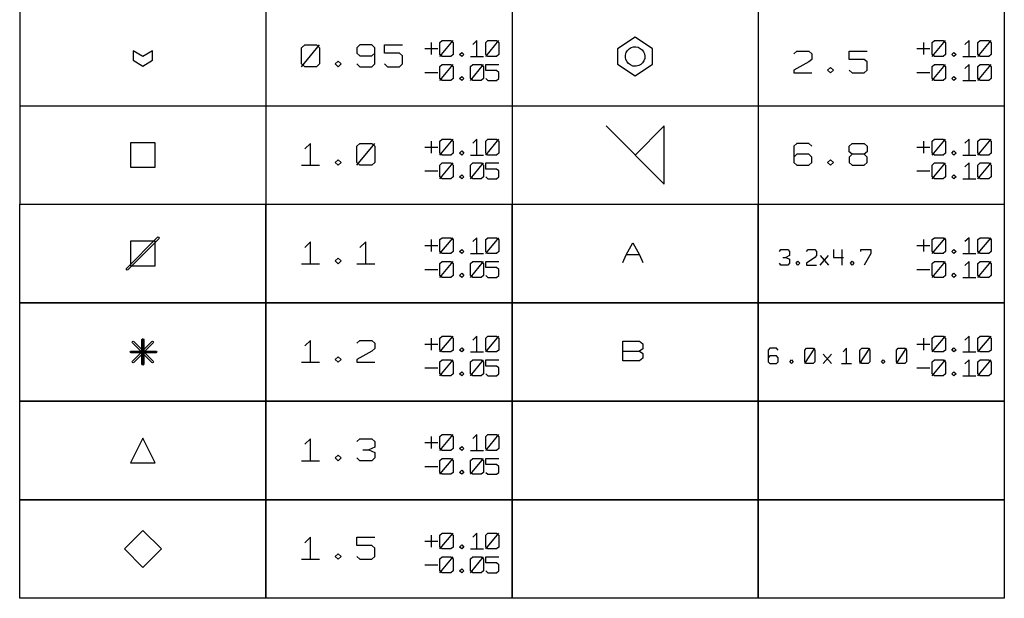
# Model space of a CAD drawing. Extents: x -658 to 530, y -320 to 521.
# Tile 2 of 28: x -421 to -278, y -123 to -39. Entities that reach past the tile are written whole.
import ezdxf

# ---------------------------------------------------------------- set-up
doc = ezdxf.new("R2010")
doc.units = 0
doc.layers.add('1', color=1, linetype='CONTINUOUS')

msp = doc.modelspace()

# ---------------------------------------------------------------- linework, layer by layer
at = {"layer": '1'}
for p, q in [((-421.3, -8.08), (-421.3, -65.58)), ((-385.38, -8.08), (-385.38, -65.58)), ((-349.43, -8.08), (-349.43, -65.58)), ((-313.5, -8.08), (-313.5, -65.58)), ((-277.58, -8.08), (-277.58, -65.58)), ((-331.47, -41.17), (-334.02, -42.87)), ((-328.92, -42.87), (-331.47, -41.17)), ((-380.15, -42.73), (-379.7, -42.33)), ((-380.15, -45.5), (-377.53, -42.33)), ((-380.15, -45.1), (-380.15, -42.73)), ((-379.7, -42.33), (-377.98, -42.33)), ((-377.98, -42.33), (-377.53, -42.73)), ((-377.53, -42.73), (-377.53, -45.1)), ((-371.65, -42.33), (-372.08, -42.73)), ((-372.08, -42.73), (-372.08, -43.53)), ((-369.9, -42.33), (-371.65, -42.33)), ((-369.45, -42.73), (-369.9, -42.33)), ((-369.45, -45.1), (-369.45, -42.73)), ((-368.05, -43.53), (-368.05, -42.33)), ((-368.05, -42.33), (-365.43, -42.33)), ((-362.18, -42.85), (-360.28, -42.85)), ((-361.23, -41.98), (-361.23, -43.73)), ((-359.95, -41.98), (-359.65, -41.7)), ((-359.95, -44.03), (-358.05, -41.7)), ((-359.95, -43.73), (-359.95, -41.98)), ((-359.65, -41.7), (-358.38, -41.7)), ((-358.38, -41.7), (-358.05, -41.98)), ((-358.05, -41.98), (-358.05, -43.73)), ((-354.55, -41.7), (-355.18, -42.28)), ((-354.55, -44.03), (-354.55, -41.7)), ((-353.28, -41.98), (-352.95, -41.7)), ((-353.28, -44.03), (-351.38, -41.7)), ((-353.28, -43.73), (-353.28, -41.98)), ((-352.95, -41.7), (-351.7, -41.7)), ((-351.7, -41.7), (-351.38, -41.98)), ((-351.38, -41.98), (-351.38, -43.73)), ((-334.02, -42.87), (-334.02, -45.15)), ((-332.6, -43.15), (-332.35, -42.9)), ((-332.35, -42.9), (-332.05, -42.72)), ((-332.05, -42.72), (-331.72, -42.62)), ((-331.72, -42.62), (-331.37, -42.6)), ((-331.37, -42.6), (-331.02, -42.67)), ((-331.02, -42.67), (-330.72, -42.82)), ((-330.72, -42.82), (-330.45, -43.02)), ((-330.45, -43.02), (-330.25, -43.32)), ((-328.92, -45.15), (-328.92, -42.87)), ((-290.33, -42.85), (-288.43, -42.85)), ((-289.38, -41.98), (-289.38, -43.73)), ((-288.1, -41.98), (-287.78, -41.7)), ((-288.1, -44.03), (-286.18, -41.7)), ((-288.1, -43.73), (-288.1, -41.98)), ((-287.78, -41.7), (-286.5, -41.7)), ((-286.5, -41.7), (-286.18, -41.98)), ((-286.18, -41.98), (-286.18, -43.73)), ((-282.7, -41.7), (-283.33, -42.28)), ((-282.7, -44.03), (-282.7, -41.7)), ((-281.43, -41.98), (-281.1, -41.7)), ((-281.43, -44.03), (-279.5, -41.7)), ((-281.43, -43.73), (-281.43, -41.98)), ((-281.1, -41.7), (-279.83, -41.7)), ((-279.83, -41.7), (-279.5, -41.98)), ((-279.5, -41.98), (-279.5, -43.73)), ((-403.32, -44.02), (-404.75, -43.17)), ((-404.75, -43.17), (-404.75, -44.57)), ((-401.92, -43.17), (-403.32, -44.02)), ((-401.92, -44.57), (-401.92, -43.17)), ((-372.08, -43.53), (-371.65, -43.93)), ((-371.65, -43.93), (-369.9, -43.93)), ((-369.9, -43.93), (-369.45, -43.53)), ((-365.85, -43.53), (-368.05, -43.53)), ((-365.43, -43.93), (-365.85, -43.53)), ((-365.43, -45.1), (-365.43, -43.93)), ((-359.65, -44.03), (-359.95, -43.73)), ((-358.38, -44.03), (-359.65, -44.03)), ((-358.05, -43.73), (-358.38, -44.03)), ((-357.1, -43.73), (-356.78, -43.43)), ((-356.78, -44.03), (-357.1, -43.73)), ((-356.78, -43.43), (-356.45, -43.73)), ((-356.45, -43.73), (-356.78, -44.03)), ((-355.5, -44.03), (-353.6, -44.03)), ((-352.95, -44.03), (-353.28, -43.73)), ((-351.7, -44.03), (-352.95, -44.03)), ((-351.38, -43.73), (-351.7, -44.03)), ((-332.87, -43.8), (-332.77, -43.45)), ((-332.87, -44.15), (-332.87, -43.8)), ((-332.8, -44.47), (-332.87, -44.15)), ((-332.65, -44.8), (-332.8, -44.47)), ((-332.77, -43.45), (-332.6, -43.15)), ((-330.25, -43.32), (-330.1, -43.62)), ((-330.07, -44.32), (-330.2, -44.65)), ((-330.1, -43.62), (-330.05, -43.97)), ((-330.05, -43.97), (-330.07, -44.32)), ((-308.28, -43.63), (-307.85, -43.23)), ((-307.85, -43.23), (-306.1, -43.23)), ((-306.1, -43.23), (-305.68, -43.63)), ((-305.68, -44.43), (-306.1, -44.8)), ((-305.68, -43.63), (-305.68, -44.43)), ((-300.23, -44.43), (-300.23, -43.23)), ((-300.23, -43.23), (-297.6, -43.23)), ((-298.03, -44.43), (-300.23, -44.43)), ((-297.6, -44.8), (-298.03, -44.43)), ((-287.78, -44.03), (-288.1, -43.73)), ((-286.5, -44.03), (-287.78, -44.03)), ((-286.18, -43.73), (-286.5, -44.03)), ((-285.23, -43.73), (-284.93, -43.43)), ((-284.93, -44.03), (-285.23, -43.73)), ((-284.93, -43.43), (-284.6, -43.73)), ((-284.6, -43.73), (-284.93, -44.03)), ((-283.65, -44.03), (-281.73, -44.03)), ((-281.1, -44.03), (-281.43, -43.73)), ((-279.83, -44.03), (-281.1, -44.03)), ((-279.5, -43.73), (-279.83, -44.03)), ((-404.75, -44.57), (-403.32, -45.42)), ((-403.32, -45.42), (-401.92, -44.57)), ((-379.7, -45.5), (-380.15, -45.1)), ((-377.98, -45.5), (-379.7, -45.5)), ((-377.53, -45.1), (-377.98, -45.5)), ((-375.25, -45.1), (-374.8, -44.7)), ((-374.8, -45.5), (-375.25, -45.1)), ((-374.8, -44.7), (-374.38, -45.1)), ((-374.38, -45.1), (-374.8, -45.5)), ((-372.08, -45.1), (-371.65, -45.5)), ((-371.65, -45.5), (-369.9, -45.5)), ((-369.9, -45.5), (-369.45, -45.1)), ((-368.05, -45.1), (-367.6, -45.5)), ((-367.6, -45.5), (-365.85, -45.5)), ((-365.85, -45.5), (-365.43, -45.1)), ((-359.95, -45.48), (-359.65, -45.18)), ((-359.95, -47.5), (-358.05, -45.18)), ((-359.95, -47.2), (-359.95, -45.48)), ((-359.65, -45.18), (-358.38, -45.18)), ((-358.38, -45.18), (-358.05, -45.48)), ((-358.05, -45.48), (-358.05, -47.2)), ((-355.5, -45.48), (-355.18, -45.18)), ((-355.5, -47.5), (-353.6, -45.18)), ((-355.5, -47.2), (-355.5, -45.48)), ((-355.18, -45.18), (-353.93, -45.18)), ((-353.93, -45.18), (-353.6, -45.48)), ((-353.6, -45.48), (-353.6, -47.2)), ((-353.28, -46.05), (-353.28, -45.18)), ((-353.28, -45.18), (-351.38, -45.18)), ((-334.02, -45.15), (-331.47, -46.85)), ((-332.42, -45.05), (-332.65, -44.8)), ((-332.12, -45.25), (-332.42, -45.05)), ((-331.8, -45.4), (-332.12, -45.25)), ((-331.47, -45.42), (-331.8, -45.4)), ((-331.47, -46.85), (-328.92, -45.15)), ((-331.3, -45.42), (-331.47, -45.42)), ((-330.95, -45.32), (-331.3, -45.42)), ((-330.65, -45.17), (-330.95, -45.32)), ((-330.4, -44.95), (-330.65, -45.17)), ((-330.2, -44.65), (-330.4, -44.95)), ((-306.1, -44.8), (-308.28, -46)), ((-303.38, -46), (-302.95, -45.6)), ((-302.95, -45.6), (-302.5, -46)), ((-297.6, -46), (-297.6, -44.8)), ((-288.1, -45.48), (-287.78, -45.18)), ((-288.1, -47.5), (-286.18, -45.18)), ((-288.1, -47.2), (-288.1, -45.48)), ((-287.78, -45.18), (-286.5, -45.18)), ((-286.5, -45.18), (-286.18, -45.48)), ((-286.18, -45.48), (-286.18, -47.2)), ((-282.7, -45.18), (-283.33, -45.75)), ((-282.7, -47.5), (-282.7, -45.18)), ((-281.43, -45.48), (-281.1, -45.18)), ((-281.43, -47.5), (-279.5, -45.18)), ((-281.43, -47.2), (-281.43, -45.48)), ((-281.1, -45.18), (-279.83, -45.18)), ((-279.83, -45.18), (-279.5, -45.48)), ((-279.5, -45.48), (-279.5, -47.2)), ((-362.18, -46.33), (-360.28, -46.33)), ((-359.65, -47.5), (-359.95, -47.2)), ((-358.05, -47.2), (-358.38, -47.5)), ((-357.1, -47.2), (-356.78, -46.93)), ((-356.78, -47.5), (-357.1, -47.2)), ((-356.78, -46.93), (-356.45, -47.2)), ((-356.45, -47.2), (-356.78, -47.5)), ((-355.18, -47.5), (-355.5, -47.2)), ((-353.6, -47.2), (-353.93, -47.5)), ((-351.7, -46.05), (-353.28, -46.05)), ((-353.28, -47.2), (-352.95, -47.5)), ((-351.38, -46.33), (-351.7, -46.05)), ((-351.7, -47.5), (-351.38, -47.2)), ((-351.38, -47.2), (-351.38, -46.33)), ((-308.28, -46), (-308.28, -46.4)), ((-308.28, -46.4), (-305.68, -46.4)), ((-302.95, -46.4), (-303.38, -46)), ((-302.5, -46), (-302.95, -46.4)), ((-300.23, -46), (-299.78, -46.4)), ((-299.78, -46.4), (-298.03, -46.4)), ((-298.03, -46.4), (-297.6, -46)), ((-290.33, -46.33), (-288.43, -46.33)), ((-287.78, -47.5), (-288.1, -47.2)), ((-286.18, -47.2), (-286.5, -47.5)), ((-285.23, -47.2), (-284.93, -46.93)), ((-284.93, -47.5), (-285.23, -47.2)), ((-284.93, -46.93), (-284.6, -47.2)), ((-284.6, -47.2), (-284.93, -47.5)), ((-281.1, -47.5), (-281.43, -47.2)), ((-279.5, -47.2), (-279.83, -47.5)), ((-358.38, -47.5), (-359.65, -47.5)), ((-353.93, -47.5), (-355.18, -47.5)), ((-352.95, -47.5), (-351.7, -47.5)), ((-286.5, -47.5), (-287.78, -47.5)), ((-283.65, -47.5), (-281.73, -47.5)), ((-279.83, -47.5), (-281.1, -47.5)), ((-421.3, -51.2), (-277.58, -51.2)), ((-335.7, -54.15), (-327.22, -62.62)), ((-327.22, -54.15), (-331.47, -58.4)), ((-327.22, -62.62), (-327.22, -54.15)), ((-401.52, -56.6), (-405.12, -56.6)), ((-405.12, -56.6), (-405.12, -60.17)), ((-401.52, -60.17), (-401.52, -56.6)), ((-378.83, -56.7), (-379.7, -57.5)), ((-378.83, -59.88), (-378.83, -56.7)), ((-372.08, -57.1), (-371.65, -56.7)), ((-372.08, -59.88), (-369.45, -56.7)), ((-372.08, -59.48), (-372.08, -57.1)), ((-371.65, -56.7), (-369.9, -56.7)), ((-369.9, -56.7), (-369.45, -57.1)), ((-369.45, -57.1), (-369.45, -59.48)), ((-362.18, -57.23), (-360.28, -57.23)), ((-361.23, -56.35), (-361.23, -58.1)), ((-359.95, -56.35), (-359.65, -56.08)), ((-359.95, -58.4), (-358.05, -56.08)), ((-359.95, -58.1), (-359.95, -56.35)), ((-359.65, -56.08), (-358.38, -56.08)), ((-358.38, -56.08), (-358.05, -56.35)), ((-358.05, -56.35), (-358.05, -58.1)), ((-354.55, -56.08), (-355.18, -56.65)), ((-354.55, -58.4), (-354.55, -56.08)), ((-353.28, -56.35), (-352.95, -56.08)), ((-353.28, -58.4), (-351.38, -56.08)), ((-353.28, -58.1), (-353.28, -56.35)), ((-352.95, -56.08), (-351.7, -56.08)), ((-351.7, -56.08), (-351.38, -56.35)), ((-351.38, -56.35), (-351.38, -58.1)), ((-307.85, -56.7), (-308.28, -57.1)), ((-308.28, -57.1), (-308.28, -59.48)), ((-306.1, -56.7), (-307.85, -56.7)), ((-305.68, -57.1), (-306.1, -56.7)), ((-300.23, -57.1), (-299.78, -56.7)), ((-300.23, -57.9), (-300.23, -57.1)), ((-299.78, -56.7), (-298.03, -56.7)), ((-298.03, -56.7), (-297.6, -57.1)), ((-297.6, -57.1), (-297.6, -57.9)), ((-290.33, -57.23), (-288.43, -57.23)), ((-289.38, -56.35), (-289.38, -58.1)), ((-288.1, -56.35), (-287.78, -56.08)), ((-288.1, -58.4), (-286.18, -56.08)), ((-288.1, -58.1), (-288.1, -56.35)), ((-287.78, -56.08), (-286.5, -56.08)), ((-286.5, -56.08), (-286.18, -56.35)), ((-286.18, -56.35), (-286.18, -58.1)), ((-282.7, -56.08), (-283.33, -56.65)), ((-282.7, -58.4), (-282.7, -56.08)), ((-281.43, -56.35), (-281.1, -56.08)), ((-281.43, -58.4), (-279.5, -56.08)), ((-281.43, -58.1), (-281.43, -56.35)), ((-281.1, -56.08), (-279.83, -56.08)), ((-279.83, -56.08), (-279.5, -56.35)), ((-279.5, -56.35), (-279.5, -58.1)), ((-359.65, -58.4), (-359.95, -58.1)), ((-358.38, -58.4), (-359.65, -58.4)), ((-358.05, -58.1), (-358.38, -58.4)), ((-357.1, -58.1), (-356.78, -57.8)), ((-356.78, -58.4), (-357.1, -58.1)), ((-356.78, -57.8), (-356.45, -58.1)), ((-356.45, -58.1), (-356.78, -58.4)), ((-355.5, -58.4), (-353.6, -58.4)), ((-352.95, -58.4), (-353.28, -58.1)), ((-351.7, -58.4), (-352.95, -58.4)), ((-351.38, -58.1), (-351.7, -58.4)), ((-307.85, -58.28), (-308.28, -58.68)), ((-306.1, -58.28), (-307.85, -58.28)), ((-305.68, -58.68), (-306.1, -58.28)), ((-305.68, -59.48), (-305.68, -58.68)), ((-299.78, -58.28), (-300.23, -57.9)), ((-299.78, -58.28), (-300.23, -58.68)), ((-300.23, -58.68), (-300.23, -59.48)), ((-298.03, -58.28), (-299.78, -58.28)), ((-297.6, -57.9), (-298.03, -58.28)), ((-297.6, -58.68), (-298.03, -58.28)), ((-297.6, -59.48), (-297.6, -58.68)), ((-287.78, -58.4), (-288.1, -58.1)), ((-286.5, -58.4), (-287.78, -58.4)), ((-286.18, -58.1), (-286.5, -58.4)), ((-285.23, -58.1), (-284.93, -57.8)), ((-284.93, -58.4), (-285.23, -58.1)), ((-284.93, -57.8), (-284.6, -58.1)), ((-284.6, -58.1), (-284.93, -58.4)), ((-283.65, -58.4), (-281.73, -58.4)), ((-281.1, -58.4), (-281.43, -58.1)), ((-279.83, -58.4), (-281.1, -58.4)), ((-279.5, -58.1), (-279.83, -58.4)), ((-405.12, -60.17), (-401.52, -60.17)), ((-380.15, -59.88), (-377.53, -59.88)), ((-375.25, -59.48), (-374.8, -59.08)), ((-374.8, -59.88), (-375.25, -59.48)), ((-374.8, -59.08), (-374.38, -59.48)), ((-374.38, -59.48), (-374.8, -59.88)), ((-371.65, -59.88), (-372.08, -59.48)), ((-369.9, -59.88), (-371.65, -59.88)), ((-369.45, -59.48), (-369.9, -59.88)), ((-359.95, -59.85), (-359.65, -59.55)), ((-359.95, -61.88), (-358.05, -59.55)), ((-359.95, -61.58), (-359.95, -59.85)), ((-359.65, -59.55), (-358.38, -59.55)), ((-358.38, -59.55), (-358.05, -59.85)), ((-358.05, -59.85), (-358.05, -61.58)), ((-355.5, -59.85), (-355.18, -59.55)), ((-355.5, -61.88), (-353.6, -59.55)), ((-355.5, -61.58), (-355.5, -59.85)), ((-355.18, -59.55), (-353.93, -59.55)), ((-353.93, -59.55), (-353.6, -59.85)), ((-353.6, -59.85), (-353.6, -61.58)), ((-353.28, -60.43), (-353.28, -59.55)), ((-353.28, -59.55), (-351.38, -59.55)), ((-308.28, -59.48), (-307.85, -59.88)), ((-307.85, -59.88), (-306.1, -59.88)), ((-306.1, -59.88), (-305.68, -59.48)), ((-303.38, -59.48), (-302.95, -59.08)), ((-302.95, -59.88), (-303.38, -59.48)), ((-302.95, -59.08), (-302.5, -59.48)), ((-302.5, -59.48), (-302.95, -59.88)), ((-300.23, -59.48), (-299.78, -59.88)), ((-299.78, -59.88), (-298.03, -59.88)), ((-298.03, -59.88), (-297.6, -59.48)), ((-288.1, -59.85), (-287.78, -59.55)), ((-288.1, -61.88), (-286.18, -59.55)), ((-288.1, -61.58), (-288.1, -59.85)), ((-287.78, -59.55), (-286.5, -59.55)), ((-286.5, -59.55), (-286.18, -59.85)), ((-286.18, -59.85), (-286.18, -61.58)), ((-282.7, -59.55), (-283.33, -60.13)), ((-282.7, -61.88), (-282.7, -59.55)), ((-281.43, -59.85), (-281.1, -59.55)), ((-281.43, -61.88), (-279.5, -59.55)), ((-281.43, -61.58), (-281.43, -59.85)), ((-281.1, -59.55), (-279.83, -59.55)), ((-279.83, -59.55), (-279.5, -59.85)), ((-279.5, -59.85), (-279.5, -61.58)), ((-362.18, -60.7), (-360.28, -60.7)), ((-359.65, -61.88), (-359.95, -61.58)), ((-358.05, -61.58), (-358.38, -61.88)), ((-357.1, -61.58), (-356.78, -61.3)), ((-356.78, -61.88), (-357.1, -61.58)), ((-356.78, -61.3), (-356.45, -61.58)), ((-356.45, -61.58), (-356.78, -61.88)), ((-355.18, -61.88), (-355.5, -61.58)), ((-353.6, -61.58), (-353.93, -61.88)), ((-351.7, -60.43), (-353.28, -60.43)), ((-353.28, -61.58), (-352.95, -61.88)), ((-351.38, -60.7), (-351.7, -60.43)), ((-351.7, -61.88), (-351.38, -61.58)), ((-351.38, -61.58), (-351.38, -60.7)), ((-290.33, -60.7), (-288.43, -60.7)), ((-287.78, -61.88), (-288.1, -61.58)), ((-286.18, -61.58), (-286.5, -61.88)), ((-285.23, -61.58), (-284.93, -61.3)), ((-284.93, -61.88), (-285.23, -61.58)), ((-284.93, -61.3), (-284.6, -61.58)), ((-284.6, -61.58), (-284.93, -61.88)), ((-281.1, -61.88), (-281.43, -61.58)), ((-279.5, -61.58), (-279.83, -61.88)), ((-358.38, -61.88), (-359.65, -61.88)), ((-353.93, -61.88), (-355.18, -61.88)), ((-352.95, -61.88), (-351.7, -61.88)), ((-286.5, -61.88), (-287.78, -61.88)), ((-283.65, -61.88), (-281.73, -61.88)), ((-279.83, -61.88), (-281.1, -61.88)), ((-421.3, -65.58), (-277.58, -65.58)), ((-421.3, -79.95), (-421.3, -65.58)), ((-421.3, -65.58), (-385.38, -65.58)), ((-385.38, -65.58), (-385.38, -79.95)), ((-385.38, -79.95), (-385.38, -65.58)), ((-385.38, -65.58), (-349.43, -65.58)), ((-349.43, -65.58), (-349.43, -79.95)), ((-349.43, -79.95), (-349.43, -65.58)), ((-349.43, -65.58), (-313.5, -65.58)), ((-313.5, -65.58), (-313.5, -79.95)), ((-313.5, -79.95), (-313.5, -65.58)), ((-313.5, -65.58), (-277.58, -65.58)), ((-277.58, -65.58), (-277.58, -79.95)), ((-405.7, -74.93), (-401.17, -70.4)), ((-401.17, -70.4), (-401.07, -70.35)), ((-401.07, -70.35), (-400.97, -70.4)), ((-400.97, -70.4), (-400.92, -70.5)), ((-400.97, -70.6), (-405.5, -75.12)), ((-401.52, -70.97), (-405.12, -70.97)), ((-405.12, -70.97), (-405.12, -74.55)), ((-401.52, -74.55), (-401.52, -70.97)), ((-400.92, -70.5), (-400.97, -70.6)), ((-378.83, -71.08), (-379.7, -71.88)), ((-378.83, -74.25), (-378.83, -71.08)), ((-370.78, -71.08), (-371.65, -71.88)), ((-370.78, -74.25), (-370.78, -71.08)), ((-362.18, -71.6), (-360.28, -71.6)), ((-361.23, -70.73), (-361.23, -72.48)), ((-359.95, -70.73), (-359.65, -70.45)), ((-359.95, -72.75), (-358.05, -70.45)), ((-359.95, -72.48), (-359.95, -70.73)), ((-359.65, -70.45), (-358.38, -70.45)), ((-358.38, -70.45), (-358.05, -70.73)), ((-358.05, -70.73), (-358.05, -72.48)), ((-354.55, -70.45), (-355.18, -71.03)), ((-354.55, -72.75), (-354.55, -70.45)), ((-353.28, -70.73), (-352.95, -70.45)), ((-353.28, -72.75), (-351.38, -70.45)), ((-353.28, -72.48), (-353.28, -70.73)), ((-352.95, -70.45), (-351.7, -70.45)), ((-351.7, -70.45), (-351.38, -70.73)), ((-351.38, -70.73), (-351.38, -72.48)), ((-332.77, -72.97), (-331.8, -71.2)), ((-331.8, -71.2), (-330.85, -72.97)), ((-290.33, -71.6), (-288.43, -71.6)), ((-289.38, -70.73), (-289.38, -72.48)), ((-288.1, -70.73), (-287.78, -70.45)), ((-288.1, -72.75), (-286.18, -70.45)), ((-288.1, -72.48), (-288.1, -70.73)), ((-287.78, -70.45), (-286.5, -70.45)), ((-286.5, -70.45), (-286.18, -70.73)), ((-286.18, -70.73), (-286.18, -72.48)), ((-282.7, -70.45), (-283.33, -71.03)), ((-282.7, -72.75), (-282.7, -70.45)), ((-281.43, -70.73), (-281.1, -70.45)), ((-281.43, -72.75), (-279.5, -70.45)), ((-281.43, -72.48), (-281.43, -70.73)), ((-281.1, -70.45), (-279.83, -70.45)), ((-279.83, -70.45), (-279.5, -70.73)), ((-279.5, -70.73), (-279.5, -72.48)), ((-359.65, -72.75), (-359.95, -72.48)), ((-358.38, -72.75), (-359.65, -72.75)), ((-358.05, -72.48), (-358.38, -72.75)), ((-357.1, -72.48), (-356.78, -72.18)), ((-356.78, -72.75), (-357.1, -72.48)), ((-356.78, -72.18), (-356.45, -72.48)), ((-356.45, -72.48), (-356.78, -72.75)), ((-355.5, -72.75), (-353.6, -72.75)), ((-352.95, -72.75), (-353.28, -72.48)), ((-351.7, -72.75), (-352.95, -72.75)), ((-351.38, -72.48), (-351.7, -72.75)), ((-333.27, -74.05), (-332.77, -72.97)), ((-330.85, -72.97), (-332.77, -72.97)), ((-330.85, -72.97), (-330.35, -74.05)), ((-310.4, -72.48), (-310.18, -72.2)), ((-310.18, -72.2), (-309.2, -72.2)), ((-308.95, -73.05), (-309.45, -73.33)), ((-309.2, -72.2), (-308.95, -72.48)), ((-308.95, -72.48), (-308.95, -73.05)), ((-306.45, -72.48), (-306.2, -72.2)), ((-306.2, -72.2), (-305.23, -72.2)), ((-305.23, -72.2), (-305, -72.48)), ((-305, -73.05), (-305.23, -73.33)), ((-305, -72.48), (-305, -73.05)), ((-304.48, -74.45), (-303.25, -73.05)), ((-304.48, -73.05), (-303.25, -74.45)), ((-302.5, -72.2), (-302.5, -73.33)), ((-301.28, -72.2), (-301.28, -74.45)), ((-298.53, -72.48), (-298.53, -72.2)), ((-298.53, -72.2), (-297.08, -72.2)), ((-297.08, -72.75), (-298.05, -74.45)), ((-297.08, -72.2), (-297.08, -72.75)), ((-287.78, -72.75), (-288.1, -72.48)), ((-286.5, -72.75), (-287.78, -72.75)), ((-286.18, -72.48), (-286.5, -72.75)), ((-285.23, -72.48), (-284.93, -72.18)), ((-284.93, -72.75), (-285.23, -72.48)), ((-284.93, -72.18), (-284.6, -72.48)), ((-284.6, -72.48), (-284.93, -72.75)), ((-283.65, -72.75), (-281.73, -72.75)), ((-281.1, -72.75), (-281.43, -72.48)), ((-279.83, -72.75), (-281.1, -72.75)), ((-279.5, -72.48), (-279.83, -72.75)), ((-405.12, -74.55), (-401.52, -74.55)), ((-380.15, -74.25), (-377.53, -74.25)), ((-375.25, -73.85), (-374.8, -73.45)), ((-374.8, -74.25), (-375.25, -73.85)), ((-374.8, -73.45), (-374.38, -73.85)), ((-374.38, -73.85), (-374.8, -74.25)), ((-372.08, -74.25), (-369.45, -74.25)), ((-359.95, -74.2), (-359.65, -73.93)), ((-359.95, -76.25), (-358.05, -73.93)), ((-359.95, -75.95), (-359.95, -74.2)), ((-359.65, -73.93), (-358.38, -73.93)), ((-358.38, -73.93), (-358.05, -74.2)), ((-358.05, -74.2), (-358.05, -75.95)), ((-355.5, -74.2), (-355.18, -73.93)), ((-355.5, -76.25), (-353.6, -73.93)), ((-355.5, -75.95), (-355.5, -74.2)), ((-355.18, -73.93), (-353.93, -73.93)), ((-353.93, -73.93), (-353.6, -74.2)), ((-353.6, -74.2), (-353.6, -75.95)), ((-353.28, -74.8), (-353.28, -73.93)), ((-353.28, -73.93), (-351.38, -73.93)), ((-310.18, -74.45), (-310.4, -74.18)), ((-309.2, -74.45), (-310.18, -74.45)), ((-309.93, -73.33), (-309.45, -73.33)), ((-309.45, -73.33), (-308.95, -73.6)), ((-308.95, -74.18), (-309.2, -74.45)), ((-308.95, -73.6), (-308.95, -74.18)), ((-307.95, -74.18), (-307.7, -73.9)), ((-307.7, -74.45), (-307.95, -74.18)), ((-307.7, -73.9), (-307.45, -74.18)), ((-307.45, -74.18), (-307.7, -74.45)), ((-305.23, -73.33), (-306.45, -74.18)), ((-306.45, -74.18), (-306.45, -74.45)), ((-306.45, -74.45), (-305, -74.45)), ((-302.5, -73.33), (-301.03, -73.33)), ((-300.03, -74.18), (-299.78, -73.9)), ((-299.78, -74.45), (-300.03, -74.18)), ((-299.78, -73.9), (-299.55, -74.18)), ((-299.55, -74.18), (-299.78, -74.45)), ((-288.1, -74.2), (-287.78, -73.93)), ((-288.1, -76.25), (-286.18, -73.93)), ((-288.1, -75.95), (-288.1, -74.2)), ((-287.78, -73.93), (-286.5, -73.93)), ((-286.5, -73.93), (-286.18, -74.2)), ((-286.18, -74.2), (-286.18, -75.95)), ((-282.7, -73.93), (-283.33, -74.5)), ((-282.7, -76.25), (-282.7, -73.93)), ((-281.43, -74.2), (-281.1, -73.93)), ((-281.43, -76.25), (-279.5, -73.93)), ((-281.43, -75.95), (-281.43, -74.2)), ((-281.1, -73.93), (-279.83, -73.93)), ((-279.83, -73.93), (-279.5, -74.2)), ((-279.5, -74.2), (-279.5, -75.95)), ((-405.72, -75.03), (-405.7, -74.93)), ((-405.7, -75.12), (-405.72, -75.03)), ((-405.6, -75.18), (-405.7, -75.12)), ((-405.5, -75.12), (-405.6, -75.18)), ((-362.18, -75.08), (-360.28, -75.08)), ((-359.65, -76.25), (-359.95, -75.95)), ((-358.05, -75.95), (-358.38, -76.25)), ((-357.1, -75.95), (-356.78, -75.65)), ((-356.78, -76.25), (-357.1, -75.95)), ((-356.78, -75.65), (-356.45, -75.95)), ((-356.45, -75.95), (-356.78, -76.25)), ((-355.18, -76.25), (-355.5, -75.95)), ((-353.6, -75.95), (-353.93, -76.25)), ((-351.7, -74.8), (-353.28, -74.8)), ((-353.28, -75.95), (-352.95, -76.25)), ((-351.38, -75.08), (-351.7, -74.8)), ((-351.7, -76.25), (-351.38, -75.95)), ((-351.38, -75.95), (-351.38, -75.08)), ((-290.33, -75.08), (-288.43, -75.08)), ((-287.78, -76.25), (-288.1, -75.95)), ((-286.18, -75.95), (-286.5, -76.25)), ((-285.23, -75.95), (-284.93, -75.65)), ((-284.93, -76.25), (-285.23, -75.95)), ((-284.93, -75.65), (-284.6, -75.95)), ((-284.6, -75.95), (-284.93, -76.25)), ((-281.1, -76.25), (-281.43, -75.95)), ((-279.5, -75.95), (-279.83, -76.25)), ((-358.38, -76.25), (-359.65, -76.25)), ((-353.93, -76.25), (-355.18, -76.25)), ((-352.95, -76.25), (-351.7, -76.25)), ((-286.5, -76.25), (-287.78, -76.25)), ((-283.65, -76.25), (-281.73, -76.25)), ((-279.83, -76.25), (-281.1, -76.25)), ((-385.38, -79.95), (-421.3, -79.95)), ((-421.3, -94.33), (-421.3, -79.95)), ((-421.3, -79.95), (-385.38, -79.95)), ((-349.43, -79.95), (-385.38, -79.95)), ((-385.38, -79.95), (-385.38, -94.33)), ((-385.38, -94.33), (-385.38, -79.95)), ((-385.38, -79.95), (-349.43, -79.95)), ((-349.43, -79.95), (-349.43, -94.33)), ((-349.43, -94.33), (-349.43, -79.95)), ((-349.43, -79.95), (-313.5, -79.95)), ((-313.5, -79.95), (-349.43, -79.95)), ((-313.5, -79.95), (-313.5, -94.33)), ((-313.5, -94.33), (-313.5, -79.95)), ((-313.5, -79.95), (-277.58, -79.95)), ((-277.58, -79.95), (-313.5, -79.95)), ((-277.58, -79.95), (-277.58, -94.33)), ((-404.88, -85.72), (-404.85, -85.62)), ((-404.85, -85.82), (-404.88, -85.72)), ((-404.85, -85.62), (-404.75, -85.57)), ((-404.85, -88.45), (-402.02, -85.62)), ((-402.02, -88.65), (-404.85, -85.82)), ((-404.75, -85.57), (-404.65, -85.62)), ((-404.65, -85.62), (-401.82, -88.45)), ((-401.82, -85.82), (-404.65, -88.65)), ((-403.47, -85.33), (-403.42, -85.23)), ((-403.47, -88.93), (-403.47, -85.33)), ((-403.42, -85.23), (-403.32, -85.2)), ((-403.32, -85.2), (-403.22, -85.23)), ((-403.32, -88.92), (-403.32, -85.32)), ((-403.32, -88.92), (-403.32, -85.32)), ((-403.32, -88.92), (-403.32, -85.32)), ((-403.22, -85.23), (-403.2, -85.33)), ((-403.2, -85.33), (-403.2, -88.93)), ((-402.02, -85.62), (-401.92, -85.57)), ((-401.92, -85.57), (-401.82, -85.62)), ((-401.82, -85.62), (-401.77, -85.72)), ((-401.77, -85.72), (-401.82, -85.82)), ((-378.83, -85.45), (-379.7, -86.23)), ((-378.83, -88.63), (-378.83, -85.45)), ((-372.08, -85.83), (-371.65, -85.45)), ((-371.65, -85.45), (-369.9, -85.45)), ((-369.9, -85.45), (-369.45, -85.83)), ((-369.45, -85.83), (-369.45, -86.63)), ((-362.18, -85.98), (-360.28, -85.98)), ((-361.23, -85.1), (-361.23, -86.85)), ((-359.95, -85.1), (-359.65, -84.83)), ((-359.95, -87.13), (-358.05, -84.83)), ((-359.95, -86.85), (-359.95, -85.1)), ((-359.65, -84.83), (-358.38, -84.83)), ((-358.38, -84.83), (-358.05, -85.1)), ((-358.05, -85.1), (-358.05, -86.85)), ((-354.55, -84.83), (-355.18, -85.4)), ((-354.55, -87.13), (-354.55, -84.83)), ((-353.28, -85.1), (-352.95, -84.83)), ((-353.28, -87.13), (-351.38, -84.83)), ((-353.28, -86.85), (-353.28, -85.1)), ((-352.95, -84.83), (-351.7, -84.83)), ((-351.7, -84.83), (-351.38, -85.1)), ((-351.38, -85.1), (-351.38, -86.85)), ((-333.27, -88.42), (-333.27, -85.57)), ((-333.27, -85.57), (-330.85, -85.57)), ((-330.85, -85.57), (-330.35, -85.95)), ((-330.35, -85.95), (-330.35, -86.65)), ((-290.33, -85.98), (-288.43, -85.98)), ((-289.38, -85.1), (-289.38, -86.85)), ((-288.1, -85.1), (-287.78, -84.83)), ((-288.1, -87.13), (-286.18, -84.83)), ((-288.1, -86.85), (-288.1, -85.1)), ((-287.78, -84.83), (-286.5, -84.83)), ((-286.5, -84.83), (-286.18, -85.1)), ((-286.18, -85.1), (-286.18, -86.85)), ((-282.7, -84.83), (-283.33, -85.4)), ((-282.7, -87.13), (-282.7, -84.83)), ((-281.43, -85.1), (-281.1, -84.83)), ((-281.43, -87.13), (-279.5, -84.83)), ((-281.43, -86.85), (-281.43, -85.1)), ((-281.1, -84.83), (-279.83, -84.83)), ((-279.83, -84.83), (-279.5, -85.1)), ((-279.5, -85.1), (-279.5, -86.85)), ((-405.17, -87.12), (-405.12, -87.03)), ((-405.12, -87.22), (-405.17, -87.12)), ((-405.12, -87.03), (-405.02, -87)), ((-405.02, -87.28), (-405.12, -87.22)), ((-405.02, -87), (-401.42, -87)), ((-401.42, -87.28), (-405.02, -87.28)), ((-401.42, -87), (-401.32, -87.03)), ((-401.32, -87.22), (-401.42, -87.28)), ((-401.32, -87.03), (-401.3, -87.12)), ((-401.3, -87.12), (-401.32, -87.22)), ((-369.9, -87.03), (-372.08, -88.23)), ((-369.45, -86.63), (-369.9, -87.03)), ((-359.65, -87.13), (-359.95, -86.85)), ((-358.38, -87.13), (-359.65, -87.13)), ((-358.05, -86.85), (-358.38, -87.13)), ((-357.1, -86.85), (-356.78, -86.55)), ((-356.78, -87.13), (-357.1, -86.85)), ((-356.78, -86.55), (-356.45, -86.85)), ((-356.45, -86.85), (-356.78, -87.13)), ((-355.5, -87.13), (-353.6, -87.13)), ((-352.95, -87.13), (-353.28, -86.85)), ((-351.7, -87.13), (-352.95, -87.13)), ((-351.38, -86.85), (-351.7, -87.13)), ((-333.27, -87), (-330.85, -87)), ((-330.35, -86.65), (-330.85, -87)), ((-330.85, -87), (-330.35, -87.35)), ((-330.35, -87.35), (-330.35, -88.05)), ((-311.8, -86.58), (-312.05, -86.85)), ((-312.05, -86.85), (-312.05, -88.55)), ((-310.83, -86.58), (-311.8, -86.58)), ((-310.6, -86.85), (-310.83, -86.58)), ((-306.7, -86.85), (-306.45, -86.58)), ((-306.7, -88.83), (-305.23, -86.58)), ((-306.7, -88.55), (-306.7, -86.85)), ((-306.45, -86.58), (-305.48, -86.58)), ((-305.48, -86.58), (-305.23, -86.85)), ((-305.23, -86.85), (-305.23, -88.55)), ((-304, -88.83), (-302.8, -87.43)), ((-304, -87.43), (-302.8, -88.83)), ((-300.6, -86.58), (-301.1, -87.13)), ((-300.6, -88.83), (-300.6, -86.58)), ((-298.65, -86.85), (-298.4, -86.58)), ((-298.65, -88.83), (-297.2, -86.58)), ((-298.65, -88.55), (-298.65, -86.85)), ((-298.4, -86.58), (-297.45, -86.58)), ((-297.45, -86.58), (-297.2, -86.85)), ((-297.2, -86.85), (-297.2, -88.55)), ((-293.3, -86.85), (-293.05, -86.58)), ((-293.3, -88.83), (-291.85, -86.58)), ((-293.3, -88.55), (-293.3, -86.85)), ((-293.05, -86.58), (-292.08, -86.58)), ((-292.08, -86.58), (-291.85, -86.85)), ((-291.85, -86.85), (-291.85, -88.55)), ((-287.78, -87.13), (-288.1, -86.85)), ((-286.5, -87.13), (-287.78, -87.13)), ((-286.18, -86.85), (-286.5, -87.13)), ((-285.23, -86.85), (-284.93, -86.55)), ((-284.93, -87.13), (-285.23, -86.85)), ((-284.93, -86.55), (-284.6, -86.85)), ((-284.6, -86.85), (-284.93, -87.13)), ((-283.65, -87.13), (-281.73, -87.13)), ((-281.1, -87.13), (-281.43, -86.85)), ((-279.83, -87.13), (-281.1, -87.13)), ((-279.5, -86.85), (-279.83, -87.13)), ((-404.88, -88.55), (-404.85, -88.45)), ((-404.85, -88.65), (-404.88, -88.55)), ((-404.75, -88.7), (-404.85, -88.65)), ((-404.65, -88.65), (-404.75, -88.7)), ((-403.42, -89.03), (-403.47, -88.93)), ((-403.32, -89.08), (-403.42, -89.03)), ((-403.22, -89.03), (-403.32, -89.08)), ((-403.2, -88.93), (-403.22, -89.03)), ((-401.92, -88.7), (-402.02, -88.65)), ((-401.82, -88.65), (-401.92, -88.7)), ((-401.82, -88.45), (-401.77, -88.55)), ((-401.77, -88.55), (-401.82, -88.65)), ((-380.15, -88.63), (-377.53, -88.63)), ((-375.25, -88.23), (-374.8, -87.83)), ((-374.8, -88.63), (-375.25, -88.23)), ((-374.8, -87.83), (-374.38, -88.23)), ((-374.38, -88.23), (-374.8, -88.63)), ((-372.08, -88.23), (-372.08, -88.63)), ((-372.08, -88.63), (-369.45, -88.63)), ((-359.95, -88.58), (-359.65, -88.3)), ((-359.95, -90.63), (-358.05, -88.3)), ((-359.95, -90.33), (-359.95, -88.58)), ((-359.65, -88.3), (-358.38, -88.3)), ((-358.38, -88.3), (-358.05, -88.58)), ((-358.05, -88.58), (-358.05, -90.33)), ((-355.5, -88.58), (-355.18, -88.3)), ((-355.5, -90.63), (-353.6, -88.3)), ((-355.5, -90.33), (-355.5, -88.58)), ((-355.18, -88.3), (-353.93, -88.3)), ((-353.93, -88.3), (-353.6, -88.58)), ((-353.6, -88.58), (-353.6, -90.33)), ((-353.28, -89.18), (-353.28, -88.3)), ((-353.28, -88.3), (-351.38, -88.3)), ((-330.85, -88.42), (-333.27, -88.42)), ((-330.35, -88.05), (-330.85, -88.42)), ((-311.8, -87.7), (-312.05, -87.98)), ((-312.05, -88.55), (-311.8, -88.83)), ((-310.83, -87.7), (-311.8, -87.7)), ((-311.8, -88.83), (-310.83, -88.83)), ((-310.6, -87.98), (-310.83, -87.7)), ((-310.83, -88.83), (-310.6, -88.55)), ((-310.6, -88.55), (-310.6, -87.98)), ((-308.88, -88.55), (-308.65, -88.28)), ((-308.65, -88.83), (-308.88, -88.55)), ((-308.65, -88.28), (-308.4, -88.55)), ((-308.4, -88.55), (-308.65, -88.83)), ((-306.45, -88.83), (-306.7, -88.55)), ((-305.48, -88.83), (-306.45, -88.83)), ((-305.23, -88.55), (-305.48, -88.83)), ((-301.33, -88.83), (-299.88, -88.83)), ((-298.4, -88.83), (-298.65, -88.55)), ((-297.45, -88.83), (-298.4, -88.83)), ((-297.2, -88.55), (-297.45, -88.83)), ((-295.5, -88.55), (-295.25, -88.28)), ((-295.25, -88.83), (-295.5, -88.55)), ((-295.25, -88.28), (-295, -88.55)), ((-295, -88.55), (-295.25, -88.83)), ((-293.05, -88.83), (-293.3, -88.55)), ((-292.08, -88.83), (-293.05, -88.83)), ((-291.85, -88.55), (-292.08, -88.83)), ((-288.1, -88.58), (-287.78, -88.3)), ((-288.1, -90.63), (-286.18, -88.3)), ((-288.1, -90.33), (-288.1, -88.58)), ((-287.78, -88.3), (-286.5, -88.3)), ((-286.5, -88.3), (-286.18, -88.58)), ((-286.18, -88.58), (-286.18, -90.33)), ((-282.7, -88.3), (-283.33, -88.88)), ((-282.7, -90.63), (-282.7, -88.3)), ((-281.43, -88.58), (-281.1, -88.3)), ((-281.43, -90.63), (-279.5, -88.3)), ((-281.43, -90.33), (-281.43, -88.58)), ((-281.1, -88.3), (-279.83, -88.3)), ((-279.83, -88.3), (-279.5, -88.58)), ((-279.5, -88.58), (-279.5, -90.33)), ((-362.18, -89.45), (-360.28, -89.45)), ((-359.65, -90.63), (-359.95, -90.33)), ((-358.05, -90.33), (-358.38, -90.63)), ((-357.1, -90.33), (-356.78, -90.03)), ((-356.78, -90.63), (-357.1, -90.33)), ((-356.78, -90.03), (-356.45, -90.33)), ((-356.45, -90.33), (-356.78, -90.63)), ((-355.18, -90.63), (-355.5, -90.33)), ((-353.6, -90.33), (-353.93, -90.63)), ((-351.7, -89.18), (-353.28, -89.18)), ((-353.28, -90.33), (-352.95, -90.63)), ((-351.38, -89.45), (-351.7, -89.18)), ((-351.7, -90.63), (-351.38, -90.33)), ((-351.38, -90.33), (-351.38, -89.45)), ((-290.33, -89.45), (-288.43, -89.45)), ((-287.78, -90.63), (-288.1, -90.33)), ((-286.18, -90.33), (-286.5, -90.63)), ((-285.23, -90.33), (-284.93, -90.03)), ((-284.93, -90.63), (-285.23, -90.33)), ((-284.93, -90.03), (-284.6, -90.33)), ((-284.6, -90.33), (-284.93, -90.63)), ((-281.1, -90.63), (-281.43, -90.33)), ((-279.5, -90.33), (-279.83, -90.63)), ((-358.38, -90.63), (-359.65, -90.63)), ((-353.93, -90.63), (-355.18, -90.63)), ((-352.95, -90.63), (-351.7, -90.63)), ((-286.5, -90.63), (-287.78, -90.63)), ((-283.65, -90.63), (-281.73, -90.63)), ((-279.83, -90.63), (-281.1, -90.63)), ((-385.38, -94.33), (-421.3, -94.33)), ((-421.3, -108.7), (-421.3, -94.33)), ((-421.3, -94.33), (-385.38, -94.33)), ((-349.43, -94.33), (-385.38, -94.33)), ((-385.38, -94.33), (-385.38, -108.7)), ((-385.38, -108.7), (-385.38, -94.33)), ((-385.38, -94.33), (-349.43, -94.33)), ((-313.5, -94.33), (-349.43, -94.33)), ((-349.43, -94.33), (-349.43, -108.7)), ((-349.43, -108.7), (-349.43, -94.33)), ((-349.43, -94.33), (-313.5, -94.33)), ((-277.58, -94.33), (-313.5, -94.33)), ((-313.5, -94.33), (-313.5, -108.7)), ((-313.5, -108.7), (-313.5, -94.33)), ((-313.5, -94.33), (-277.58, -94.33)), ((-277.58, -94.33), (-277.58, -108.7)), ((-403.32, -99.7), (-405.12, -103.3)), ((-401.52, -103.3), (-403.32, -99.7)), ((-378.83, -99.8), (-379.7, -100.6)), ((-378.83, -103), (-378.83, -99.8)), ((-372.08, -100.2), (-371.65, -99.8)), ((-371.65, -99.8), (-369.9, -99.8)), ((-369.9, -99.8), (-369.45, -100.2)), ((-369.45, -100.2), (-369.45, -101)), ((-362.18, -100.35), (-360.28, -100.35)), ((-361.23, -99.48), (-361.23, -101.23)), ((-359.95, -99.48), (-359.65, -99.18)), ((-359.95, -101.5), (-358.05, -99.18)), ((-359.95, -101.23), (-359.95, -99.48)), ((-359.65, -99.18), (-358.38, -99.18)), ((-358.38, -99.18), (-358.05, -99.48)), ((-358.05, -99.48), (-358.05, -101.23)), ((-354.55, -99.18), (-355.18, -99.78)), ((-354.55, -101.5), (-354.55, -99.18)), ((-353.28, -99.48), (-352.95, -99.18)), ((-353.28, -101.5), (-351.38, -99.18)), ((-353.28, -101.23), (-353.28, -99.48)), ((-352.95, -99.18), (-351.7, -99.18)), ((-351.7, -99.18), (-351.38, -99.48)), ((-351.38, -99.48), (-351.38, -101.23)), ((-371.2, -101.4), (-370.33, -101.4)), ((-369.45, -101), (-370.33, -101.4)), ((-370.33, -101.4), (-369.45, -101.8)), ((-369.45, -101.8), (-369.45, -102.6)), ((-359.65, -101.5), (-359.95, -101.23)), ((-358.38, -101.5), (-359.65, -101.5)), ((-358.05, -101.23), (-358.38, -101.5)), ((-357.1, -101.23), (-356.78, -100.93)), ((-356.78, -101.5), (-357.1, -101.23)), ((-356.78, -100.93), (-356.45, -101.23)), ((-356.45, -101.23), (-356.78, -101.5)), ((-355.5, -101.5), (-353.6, -101.5)), ((-352.95, -101.5), (-353.28, -101.23)), ((-351.7, -101.5), (-352.95, -101.5)), ((-351.38, -101.23), (-351.7, -101.5)), ((-405.12, -103.3), (-401.52, -103.3)), ((-380.15, -103), (-377.53, -103)), ((-375.25, -102.6), (-374.8, -102.2)), ((-374.8, -103), (-375.25, -102.6)), ((-374.8, -102.2), (-374.38, -102.6)), ((-374.38, -102.6), (-374.8, -103)), ((-371.65, -103), (-372.08, -102.6)), ((-369.9, -103), (-371.65, -103)), ((-369.45, -102.6), (-369.9, -103)), ((-359.95, -102.95), (-359.65, -102.68)), ((-359.95, -104.98), (-358.05, -102.68)), ((-359.95, -104.7), (-359.95, -102.95)), ((-359.65, -102.68), (-358.38, -102.68)), ((-358.38, -102.68), (-358.05, -102.95)), ((-358.05, -102.95), (-358.05, -104.7)), ((-355.5, -102.95), (-355.18, -102.68)), ((-355.5, -104.98), (-353.6, -102.68)), ((-355.5, -104.7), (-355.5, -102.95)), ((-355.18, -102.68), (-353.93, -102.68)), ((-353.93, -102.68), (-353.6, -102.95)), ((-353.6, -102.95), (-353.6, -104.7)), ((-353.28, -103.53), (-353.28, -102.68)), ((-353.28, -102.68), (-351.38, -102.68)), ((-362.18, -103.83), (-360.28, -103.83)), ((-359.65, -104.98), (-359.95, -104.7)), ((-358.05, -104.7), (-358.38, -104.98)), ((-357.1, -104.7), (-356.78, -104.4)), ((-356.78, -104.98), (-357.1, -104.7)), ((-356.78, -104.4), (-356.45, -104.7)), ((-356.45, -104.7), (-356.78, -104.98)), ((-355.18, -104.98), (-355.5, -104.7)), ((-353.6, -104.7), (-353.93, -104.98)), ((-351.7, -103.53), (-353.28, -103.53)), ((-353.28, -104.7), (-352.95, -104.98)), ((-351.38, -103.83), (-351.7, -103.53)), ((-351.7, -104.98), (-351.38, -104.7)), ((-351.38, -104.7), (-351.38, -103.83)), ((-358.38, -104.98), (-359.65, -104.98)), ((-353.93, -104.98), (-355.18, -104.98)), ((-352.95, -104.98), (-351.7, -104.98)), ((-421.3, -123.08), (-421.3, -108.7)), ((-421.3, -108.7), (-385.38, -108.7)), ((-385.38, -108.7), (-421.3, -108.7)), ((-385.38, -108.7), (-385.38, -123.08)), ((-385.38, -123.08), (-385.38, -108.7)), ((-385.38, -108.7), (-349.43, -108.7)), ((-349.43, -108.7), (-385.38, -108.7)), ((-349.43, -108.7), (-349.43, -123.08)), ((-349.43, -123.08), (-349.43, -108.7)), ((-349.43, -108.7), (-313.5, -108.7)), ((-313.5, -108.7), (-349.43, -108.7)), ((-313.5, -108.7), (-313.5, -123.08)), ((-313.5, -123.08), (-313.5, -108.7)), ((-313.5, -108.7), (-277.58, -108.7)), ((-277.58, -108.7), (-313.5, -108.7)), ((-277.58, -108.7), (-277.58, -123.08)), ((-403.32, -113.17), (-406.02, -115.87)), ((-400.62, -115.87), (-403.32, -113.17)), ((-378.83, -114.18), (-379.7, -114.98)), ((-378.83, -117.38), (-378.83, -114.18)), ((-372.08, -115.38), (-372.08, -114.18)), ((-372.08, -114.18), (-369.45, -114.18)), ((-362.18, -114.73), (-360.28, -114.73)), ((-361.23, -113.85), (-361.23, -115.6)), ((-359.95, -113.85), (-359.65, -113.55)), ((-359.95, -115.88), (-358.05, -113.55)), ((-359.95, -115.6), (-359.95, -113.85)), ((-359.65, -113.55), (-358.38, -113.55)), ((-358.38, -113.55), (-358.05, -113.85)), ((-358.05, -113.85), (-358.05, -115.6)), ((-354.55, -113.55), (-355.18, -114.15)), ((-354.55, -115.88), (-354.55, -113.55)), ((-353.28, -113.85), (-352.95, -113.55)), ((-353.28, -115.88), (-351.38, -113.55)), ((-353.28, -115.6), (-353.28, -113.85)), ((-352.95, -113.55), (-351.7, -113.55)), ((-351.7, -113.55), (-351.38, -113.85)), ((-351.38, -113.85), (-351.38, -115.6)), ((-406.02, -115.87), (-403.32, -118.57)), ((-403.32, -118.57), (-400.62, -115.87)), ((-369.9, -115.38), (-372.08, -115.38)), ((-369.45, -115.78), (-369.9, -115.38)), ((-369.45, -116.98), (-369.45, -115.78)), ((-359.65, -115.88), (-359.95, -115.6)), ((-358.38, -115.88), (-359.65, -115.88)), ((-358.05, -115.6), (-358.38, -115.88)), ((-357.1, -115.6), (-356.78, -115.3)), ((-356.78, -115.88), (-357.1, -115.6)), ((-356.78, -115.3), (-356.45, -115.6)), ((-356.45, -115.6), (-356.78, -115.88)), ((-355.5, -115.88), (-353.6, -115.88)), ((-352.95, -115.88), (-353.28, -115.6)), ((-351.7, -115.88), (-352.95, -115.88)), ((-351.38, -115.6), (-351.7, -115.88)), ((-380.15, -117.38), (-377.53, -117.38)), ((-375.25, -116.98), (-374.8, -116.58)), ((-374.8, -117.38), (-375.25, -116.98)), ((-374.8, -116.58), (-374.38, -116.98)), ((-374.38, -116.98), (-374.8, -117.38)), ((-372.08, -116.98), (-371.65, -117.38)), ((-371.65, -117.38), (-369.9, -117.38)), ((-369.9, -117.38), (-369.45, -116.98)), ((-359.95, -117.33), (-359.65, -117.05)), ((-359.95, -119.35), (-358.05, -117.05)), ((-359.95, -119.08), (-359.95, -117.33)), ((-359.65, -117.05), (-358.38, -117.05)), ((-358.38, -117.05), (-358.05, -117.33)), ((-358.05, -117.33), (-358.05, -119.08)), ((-355.5, -117.33), (-355.18, -117.05)), ((-355.5, -119.35), (-353.6, -117.05)), ((-355.5, -119.08), (-355.5, -117.33)), ((-355.18, -117.05), (-353.93, -117.05)), ((-353.93, -117.05), (-353.6, -117.33)), ((-353.6, -117.33), (-353.6, -119.08)), ((-353.28, -117.9), (-353.28, -117.05)), ((-353.28, -117.05), (-351.38, -117.05)), ((-362.18, -118.2), (-360.28, -118.2)), ((-359.65, -119.35), (-359.95, -119.08)), ((-358.05, -119.08), (-358.38, -119.35)), ((-357.1, -119.08), (-356.78, -118.78)), ((-356.78, -119.35), (-357.1, -119.08)), ((-356.78, -118.78), (-356.45, -119.08)), ((-356.45, -119.08), (-356.78, -119.35)), ((-355.18, -119.35), (-355.5, -119.08)), ((-353.6, -119.08), (-353.93, -119.35)), ((-351.7, -117.9), (-353.28, -117.9)), ((-353.28, -119.08), (-352.95, -119.35)), ((-351.38, -118.2), (-351.7, -117.9)), ((-351.7, -119.35), (-351.38, -119.08)), ((-351.38, -119.08), (-351.38, -118.2)), ((-358.38, -119.35), (-359.65, -119.35)), ((-353.93, -119.35), (-355.18, -119.35)), ((-352.95, -119.35), (-351.7, -119.35)), ((-385.38, -123.08), (-421.3, -123.08)), ((-349.43, -123.08), (-385.38, -123.08)), ((-313.5, -123.08), (-349.43, -123.08)), ((-277.58, -123.08), (-313.5, -123.08))]:
    msp.add_line(p, q, dxfattribs=at)

doc.saveas('drawing.dxf')
